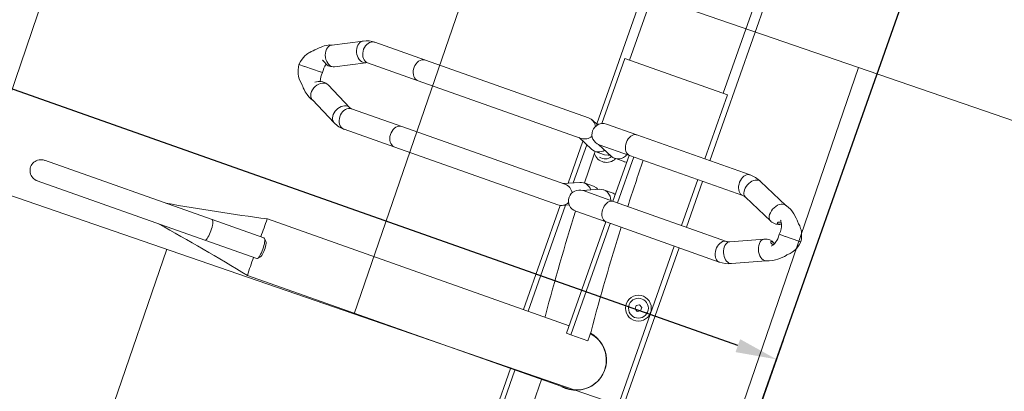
# Model space of a CAD drawing. Header units: metres. Extents: x 134157 to 138734, y 451157 to 455772.
# Tile 18 of 233: x 136358.753 to 136359.746, y 453247.731 to 453248.105. Entities that reach past the tile are written whole.
import ezdxf

# ---------------------------------------------------------------- set-up
doc = ezdxf.new("R2010")
doc.units = ezdxf.units.M
doc.layers.add('-DR-alg-hulplijnen', color=210, linetype='Continuous', plot=False)
doc.layers.add('-DR-nw-gr-arc-gras', color=7, linetype='Continuous', true_color=0xb5d5a4)
for name, color, linetype in [('-DR-nw-inr-fietsparkeren Tulip Traverse', 2, 'Continuous'), ('VELOPA-FIG15', 1, 'Continuous'), ('VELOPA-FIG25', 1, 'Continuous')]:
    doc.layers.add(name, color=color, linetype=linetype)
doc.layers.add('-DR-nw-vh-arc-tegels 300x300x45', color=253, linetype='Continuous', lineweight=9)
doc.styles.add('2-5TXT', font='arial.ttf')
doc.dimstyles.new('VELOPA-drukwerk', dxfattribs={"dimscale": 0, "dimtxt": 2.5, "dimasz": 2, "dimexe": 1, "dimexo": 1, "dimgap": 1, "dimtad": 1, "dimdec": 0, "dimdsep": 46, "dimtxsty": '2-5TXT', "dimcen": 8, "dimadec": 1, "dimazin": 0, "dimtfac": 1, "dimtdec": 0, "dimtmove": 0, "dimatfit": 3, "dimfxl": 1, "dimtolj": 1, "dimtzin": 0, "dimarcsym": 0})

# ---------------------------------------------------------------- blocks, each defined once
blk = doc.blocks.new('*D2307')
at = {"layer": '-DR-alg-hulplijnen', "color": 0, "lineweight": -2, "ltscale": 4, "transparency": 16777216}
for p, q in [((129.28, -9.99), (-313.57, -9.99)), ((-292.85, -51.42), (-292.85, -3593.55)), ((129.28, -3634.99), (-313.57, -3634.99))]:
    blk.add_line(p, q, dxfattribs=at)
at = {"layer": '-DR-alg-hulplijnen', "color": 0, "ltscale": 4, "transparency": 16777216}
for points in [[(-299.76, -51.42), (-285.95, -51.42), (-292.85, -9.99)], [(-299.76, -3593.55), (-285.95, -3593.55), (-292.85, -3634.99)]]:
    blk.add_solid(points, dxfattribs=at)
at = {"layer": 'Defpoints', "color": 0, "ltscale": 4, "transparency": 16777216}
for p in [(150, -9.99), (-292.85, -3634.99), (150, -3634.99)]:
    blk.add_point(p, dxfattribs=at)
at = {"layer": '-DR-alg-hulplijnen', "color": 0, "ltscale": 4, "transparency": 16777216, "insert": (-340.03, -1822.49), "char_height": 51.792, "attachment_point": 5, "rotation": 90, "style": '2-5TXT'}
blk.add_mtext('\\A1;3625', dxfattribs=at)
blk = doc.blocks.new('Tulip Traverse')
at = {"layer": 'VELOPA-FIG15', "color": 252, "linetype": 'Continuous', "lineweight": 9}
for p, q in [((2322.5, 50), (2177.5, 50)), ((2322.5, -50), (2177.5, -50))]:
    blk.add_line(p, q, dxfattribs=at)
at = {"layer": 'VELOPA-FIG15', "color": 252, "linetype": 'Continuous', "lineweight": 9, "flags": 128}
for points in [[(2413.7, 106.03), (2413.43, 105.53), (2412.62, 104.53), (2411.52, 103.72), (2410.17, 103.12), (2408.6, 102.77), (2406.88, 102.66), (2405.05, 102.81), (2403.18, 103.21), (2401.33, 103.83), (2399.54, 104.68), (2397.89, 105.71), (2396.43, 106.89), (2395.2, 108.2), (2394.24, 109.57), (2393.58, 110.98), (2393.24, 112.37), (2393.24, 113.7), (2393.58, 114.93), (2393.6, 114.99)], [(2461.3, 106.03), (2461.57, 105.53), (2462.38, 104.53), (2463.48, 103.72), (2464.84, 103.12), (2466.4, 102.77), (2468.12, 102.66), (2469.95, 102.81), (2471.82, 103.21), (2473.68, 103.83), (2475.46, 104.68), (2477.11, 105.71), (2478.57, 106.89), (2479.8, 108.2), (2480.77, 109.57), (2481.42, 110.98), (2481.76, 112.37), (2481.76, 113.7), (2481.42, 114.93), (2481.4, 114.99)], [(2413, 102.91), (2412.82, 101.58), (2412.3, 100.3), (2411.44, 99.1), (2410.28, 98.02), (2408.86, 97.1), (2407.21, 96.37), (2405.4, 95.85), (2403.48, 95.55), (2401.51, 95.49), (2399.55, 95.67), (2397.68, 96.08), (2395.94, 96.71), (2394.4, 97.54), (2393.1, 98.54), (2392.09, 99.69), (2391.4, 100.93), (2391.05, 102.24), (2391, 102.91)], [(2462, 102.91), (2462.18, 101.58), (2462.7, 100.3), (2463.56, 99.1), (2464.72, 98.02), (2466.14, 97.1), (2467.79, 96.37), (2469.6, 95.85), (2471.52, 95.55), (2473.49, 95.49), (2475.45, 95.67), (2477.32, 96.08), (2479.06, 96.71), (2480.6, 97.54), (2481.9, 98.54), (2482.91, 99.69), (2483.6, 100.93), (2483.96, 102.24), (2484, 102.91)], [(2413, -18.1), (2412.82, -19.43), (2412.3, -20.71), (2411.44, -21.91), (2410.28, -22.99), (2408.86, -23.91), (2407.21, -24.64), (2405.4, -25.17), (2403.48, -25.46), (2401.51, -25.52), (2399.55, -25.34), (2397.68, -24.93), (2395.94, -24.3), (2394.4, -23.47), (2393.1, -22.47), (2392.09, -21.33), (2391.4, -20.08), (2391.05, -18.77), (2391, -18.1)], [(2462, -18.1), (2462.18, -19.43), (2462.7, -20.71), (2463.56, -21.91), (2464.72, -22.99), (2466.14, -23.91), (2467.79, -24.64), (2469.6, -25.17), (2471.52, -25.46), (2473.49, -25.52), (2475.45, -25.34), (2477.32, -24.93), (2479.06, -24.3), (2480.6, -23.47), (2481.9, -22.47), (2482.91, -21.33), (2483.6, -20.08), (2483.96, -18.77), (2484, -18.1)], [(2413, -244.2), (2412.82, -245.69), (2412.3, -247.14), (2411.44, -248.49), (2410.28, -249.7), (2408.86, -250.73), (2407.21, -251.56), (2405.4, -252.15), (2403.48, -252.48), (2401.51, -252.55), (2399.55, -252.35), (2397.68, -251.89), (2395.94, -251.17), (2394.4, -250.24), (2393.1, -249.11), (2392.09, -247.82), (2391.4, -246.42), (2391.05, -244.95), (2391, -244.2)], [(2462, -244.2), (2462.18, -245.69), (2462.7, -247.14), (2463.56, -248.49), (2464.72, -249.7), (2466.14, -250.73), (2467.79, -251.56), (2469.6, -252.15), (2471.52, -252.48), (2473.49, -252.55), (2475.45, -252.35), (2477.32, -251.89), (2479.06, -251.17), (2480.6, -250.24), (2481.9, -249.11), (2482.91, -247.82), (2483.6, -246.42), (2483.96, -244.95), (2484, -244.2)], [(2413, -298.22), (2412.82, -299.71), (2412.3, -301.16), (2411.44, -302.51), (2410.28, -303.72), (2408.86, -304.75), (2407.21, -305.58), (2405.4, -306.17), (2403.48, -306.5), (2401.51, -306.57), (2399.55, -306.37), (2397.68, -305.91), (2395.94, -305.2), (2394.4, -304.26), (2393.1, -303.13), (2392.09, -301.85), (2391.4, -300.44), (2391.05, -298.97), (2391, -298.22)], [(2414.1, -302.68), (2413.93, -304.21), (2413.43, -305.76), (2412.62, -307.29), (2411.52, -308.73), (2410.17, -310.06), (2408.6, -311.22), (2406.88, -312.18), (2405.05, -312.9), (2403.18, -313.37), (2401.33, -313.56), (2399.54, -313.48), (2397.89, -313.12), (2396.43, -312.5), (2395.2, -311.64), (2394.24, -310.55), (2393.83, -309.88)], [(2413.47, -299.95), (2413.93, -301.23), (2414.1, -302.68)], [(2461.53, -299.95), (2461.07, -301.23), (2460.9, -302.68)], [(2460.9, -302.68), (2461.07, -304.21), (2461.57, -305.76), (2462.38, -307.29), (2463.48, -308.73), (2464.84, -310.06), (2466.4, -311.22), (2468.12, -312.18), (2469.95, -312.9), (2471.82, -313.37), (2473.68, -313.56), (2475.46, -313.48), (2477.11, -313.12), (2478.57, -312.5), (2479.8, -311.64), (2480.77, -310.55), (2481.17, -309.88)], [(2462, -298.22), (2462.18, -299.71), (2462.7, -301.16), (2463.56, -302.51), (2464.72, -303.72), (2466.14, -304.75), (2467.79, -305.58), (2469.6, -306.17), (2471.52, -306.5), (2473.49, -306.57), (2475.45, -306.37), (2477.32, -305.91), (2479.06, -305.2), (2480.6, -304.26), (2481.9, -303.13), (2482.91, -301.85), (2483.6, -300.44), (2483.96, -298.97), (2484, -298.22)], [(2625, -390.93), (2623.04, -390.97), (2621.13, -391.1), (2619.36, -391.31), (2617.76, -391.59), (2616.4, -391.93), (2615.31, -392.33), (2614.54, -392.77), (2614.1, -393.24), (2614, -393.6)], [(2636, -393.6), (2635.9, -393.24), (2635.46, -392.77), (2634.69, -392.33), (2633.6, -391.93), (2632.24, -391.59), (2630.64, -391.31), (2628.87, -391.1), (2626.96, -390.97), (2625, -390.93)]]:
    blk.add_lwpolyline(points, dxfattribs=at)
at = {"layer": 'VELOPA-FIG25', "color": 252, "linetype": 'Continuous', "lineweight": 9}
for p, q in [((2437.5, 172.03), (2437.5, 173.68)), ((2437.5, 171.64), (2437.5, 172.03)), ((2437.5, 157.16), (2437.5, 171.64)), ((2437.5, 157.16), (2437.5, 156.89)), ((2437.5, 156.89), (2437.5, 150.69)), ((2407.89, 147.05), (2393.6, 114.99)), ((2481.4, 114.99), (2467.11, 147.05)), ((2413.7, 106.03), (2428.05, 138.23)), ((2446.95, 138.23), (2461.3, 106.03)), ((2391, 102.91), (2391, -18.1)), ((2413, -18.1), (2413, 102.91)), ((2462, 102.91), (2462, -18.1)), ((2484, -18.1), (2484, 102.91)), ((2391, 60), (2109, 60)), ((2462, 60), (2413, 60)), ((2766, 60), (2484, 60)), ((2391, 54.75), (2322.5, 54.75)), ((2322.5, 54.75), (2322.5, -55.25)), ((2462, 54.75), (2413, 54.75)), ((2766, 54.75), (2484, 54.75)), ((2551.54, 41.5), (2553.27, 44.5)), ((2553.27, 38.5), (2551.54, 41.5)), ((2553.27, 44.5), (2556.73, 44.5)), ((2556.73, 44.5), (2558.46, 41.5)), ((2558.46, 41.5), (2556.73, 38.5)), ((2556.73, 38.5), (2553.27, 38.5)), ((2593, 4.24), (2603, 4.24)), ((2603, -13.71), (2603, 4.24)), ((2655.15, -341.15), (2655.15, -0.08)), ((2391, -18.1), (2391, -50.59)), ((2413, -13.71), (2462, -13.71)), ((2413, -50.59), (2413, -18.1)), ((2413, -18.58), (2462, -18.58)), ((2462, -18.1), (2462, -50.59)), ((2484, -13.71), (2603, -13.71)), ((2484, -50.59), (2484, -18.1)), ((2484, -18.58), (2603, -18.58)), ((2594.85, -18.58), (2594.85, -341.13)), ((2603, -13.71), (2603, -18.58)), ((2420.66, -31.26), (2420.66, -21.19)), ((2454.35, -21.19), (2454.35, -31.26)), ((2412.99, -51.17), (2419.78, -35.49)), ((2455.22, -35.49), (2462.02, -51.17)), ((2420.66, -52.19), (2420.66, -42.12)), ((2454.35, -42.12), (2454.35, -52.19)), ((2594.85, -44.48), (2593, -44.48)), ((2322.5, -55.25), (2392.04, -55.25)), ((2394.79, -58.9), (2391.88, -65.62)), ((2413, -72.07), (2419.78, -56.43)), ((2455.22, -56.43), (2462, -72.07)), ((2483.12, -65.62), (2480.21, -58.9)), ((2655.15, -55.25), (2766, -55.25)), ((2394.01, -60), (2109, -60)), ((2459.94, -67.31), (2415.06, -67.31)), ((2457.83, -62.43), (2417.18, -62.43)), ((2594.85, -62.43), (2481.74, -62.43)), ((2594.85, -67.31), (2483.69, -67.31)), ((2766, -60), (2655.15, -60)), ((2391, -69.86), (2391, -244.2)), ((2413, -244.2), (2413, -69.86)), ((2462, -69.86), (2462, -244.2)), ((2484, -244.2), (2484, -69.86)), ((2391, -244.2), (2391, -298.22)), ((2413, -298.22), (2413, -244.2)), ((2462, -244.2), (2462, -298.22)), ((2484, -298.22), (2484, -244.2)), ((2427.82, -328.32), (2413.47, -299.95)), ((2461.53, -299.95), (2447.19, -328.32)), ((2393.84, -309.88), (2408.19, -338.25)), ((2466.82, -338.25), (2481.17, -309.88)), ((2428.07, -329.03), (2427.86, -328.4)), ((2447.14, -328.4), (2446.91, -329.09)), ((2616.77, -335.12), (2614.35, -337.4)), ((2635.65, -337.4), (2633.23, -335.12)), ((2437.5, -339.92), (2437.5, -337.88)), ((2437.5, -339.92), (2437.5, -340.34)), ((2437.5, -356.65), (2437.5, -340.34)), ((2614, -338.06), (2614, -393.6)), ((2636, -393.6), (2636, -338.06)), ((2437.5, -356.96), (2437.5, -356.65)), ((2437.5, -363), (2437.5, -356.96)), ((2614, -393.6), (2614, -572.67)), ((2636, -393.6), (2636, -572.71))]:
    blk.add_line(p, q, dxfattribs=at)
at = {"layer": 'VELOPA-FIG25', "color": 252, "linetype": 'Continuous', "lineweight": 9, "flags": 128}
for points in [[(2437.5, 173.71), (2434.25, 173.2), (2431.65, 172.49), (2429.67, 171.74), (2427.61, 170.76), (2426.13, 169.9), (2424.73, 168.94), (2422.78, 167.32), (2421.05, 165.54), (2420.4, 164.75), (2419.72, 164.2), (2418.23, 162.9), (2416.47, 161.22), (2413.25, 157.61), (2411.82, 155.68), (2410.27, 153.2), (2408.78, 150.07), (2407.64, 146.21)], [(2467.36, 146.21), (2466.22, 150.07), (2464.73, 153.2), (2463.18, 155.68), (2461.76, 157.61), (2458.53, 161.22), (2456.78, 162.9), (2455.29, 164.2), (2454.6, 164.75), (2453.95, 165.54), (2452.22, 167.32), (2450.27, 168.94), (2448.87, 169.9), (2447.39, 170.76), (2445.33, 171.74), (2443.35, 172.49), (2440.76, 173.2), (2437.5, 173.71)], [(2423.55, 147.02), (2423.55, 147.02), (2423.63, 147.05), (2424.02, 147.38), (2424.65, 147.87), (2425.63, 148.5), (2426.76, 149.08), (2428.19, 149.67), (2429.75, 150.14), (2431.8, 150.55), (2434.38, 150.77), (2437.5, 150.67)], [(2426.97, 149.17), (2427.18, 148.79), (2427.69, 147.67), (2427.99, 146.58), (2428.04, 145.81), (2427.89, 145.33), (2427.57, 145.11), (2427.07, 145.17), (2426.46, 145.59), (2426.01, 146.32), (2425.76, 147.35), (2425.69, 148.42), (2425.69, 148.53)], [(2437.5, 150.67), (2440.15, 150.78), (2442.4, 150.65), (2444.26, 150.36), (2445.76, 150), (2448.09, 149.15), (2450, 148.11), (2450.73, 147.59), (2451.15, 147.26), (2451.26, 147.19), (2451.29, 147.2)], [(2407.69, 146.23), (2407.55, 145.25), (2407.75, 143.75), (2408.35, 142.21), (2409.31, 140.69), (2410.61, 139.25), (2412.2, 137.94), (2414, 136.82), (2415.96, 135.92), (2418, 135.28), (2420.04, 134.93), (2422, 134.88), (2423.81, 135.13), (2425.39, 135.67), (2426.69, 136.48), (2427.66, 137.53), (2428.03, 138.31)], [(2446.96, 146.02), (2447.06, 145.44), (2447.34, 145.15), (2447.78, 145.13), (2448.37, 145.43), (2448.96, 146.25), (2449.24, 147.31), (2449.32, 148.39), (2449.31, 148.49)], [(2467.31, 146.23), (2467.45, 145.25), (2467.25, 143.75), (2466.66, 142.21), (2465.69, 140.69), (2464.39, 139.25), (2462.81, 137.94), (2461, 136.82), (2459.04, 135.92), (2457, 135.28), (2454.96, 134.93), (2453, 134.88), (2451.2, 135.13), (2449.61, 135.67), (2448.31, 136.48), (2447.35, 137.53), (2446.97, 138.31)], [(2420.64, -21.19), (2420.66, -21.1), (2420.2, -18.58)], [(2454.36, -21.19), (2454.35, -21.1), (2454.8, -18.58)], [(2419.15, -36.95), (2420.06, -38.62), (2420.64, -42.12)], [(2455.86, -36.95), (2454.94, -38.62), (2454.36, -42.12)], [(2394.13, -60.43), (2393.88, -59.46), (2393.69, -57.8)], [(2408.22, -338.23), (2408.35, -338.55), (2409.31, -339.79), (2410.61, -340.77), (2412.2, -341.48), (2414, -341.86), (2415.96, -341.92), (2418, -341.64), (2420.04, -341.05), (2422, -340.15), (2423.81, -339), (2425.39, -337.62), (2426.69, -336.07), (2427.66, -334.42), (2428.25, -332.73), (2428.45, -331.05)], [(2428.45, -331.05), (2428.25, -329.46), (2427.78, -328.33)], [(2446.55, -331.05), (2446.75, -329.46), (2447.22, -328.33)], [(2466.78, -338.23), (2466.66, -338.55), (2465.69, -339.79), (2464.39, -340.77), (2462.81, -341.48), (2461, -341.86), (2459.04, -341.92), (2457, -341.64), (2454.96, -341.05), (2453, -340.15), (2451.2, -339), (2449.61, -337.62), (2448.31, -336.07), (2447.35, -334.42), (2446.75, -332.73), (2446.55, -331.05)], [(2625, -335.4), (2623.04, -335.44), (2621.13, -335.57), (2619.36, -335.77), (2617.76, -336.05), (2616.4, -336.4), (2615.31, -336.8), (2614.54, -337.24), (2614.1, -337.7), (2614, -338.06)], [(2616.77, -335.12), (2616.92, -335), (2617.64, -334.61), (2618.68, -334.26), (2620, -333.97), (2621.54, -333.75), (2623.23, -333.62), (2625, -333.58)], [(2625, -333.58), (2626.77, -333.62), (2628.46, -333.75), (2630, -333.97), (2631.32, -334.26), (2632.36, -334.61), (2633.08, -335), (2633.23, -335.12)], [(2636, -338.06), (2635.9, -337.7), (2635.46, -337.24), (2634.69, -336.8), (2633.6, -336.4), (2632.24, -336.05), (2630.64, -335.77), (2628.87, -335.57), (2626.96, -335.44), (2625, -335.4)], [(2408.06, -338), (2408.83, -340.38), (2410.2, -343.08), (2411.51, -345.1), (2412.56, -346.53), (2413.64, -347.84), (2415.01, -349.37), (2416.7, -351.01), (2418.49, -352.59), (2419.96, -354.16), (2421.28, -355.62), (2422.47, -356.75), (2423.4, -357.55), (2424.25, -358.19), (2425.59, -359.09), (2427.5, -360.16), (2429.37, -361), (2431.64, -361.82), (2434.35, -362.52), (2437.5, -363)], [(2426.9, -339.59), (2426.63, -340.06), (2426.05, -341.14), (2425.76, -341.77), (2425.69, -341.97), (2425.71, -341.83), (2425.76, -341.32), (2425.77, -340.6)], [(2437.5, -363), (2440.42, -362.57), (2442.96, -361.94), (2445.12, -361.21), (2446.92, -360.44), (2448.81, -359.45), (2450.18, -358.59), (2451.15, -357.89), (2453.57, -355.77), (2455.35, -353.76), (2456.23, -352.94), (2457.24, -352.04), (2458.36, -351), (2459.69, -349.68), (2461.43, -347.75), (2463.5, -345.08), (2464.95, -342.81), (2466.29, -340.1), (2466.97, -337.95)]]:
    blk.add_lwpolyline(points, dxfattribs=at)
at = {"layer": 'VELOPA-FIG25', "color": 252, "linetype": 'Continuous', "lineweight": 9}
for radius in [13, 10]:
    blk.add_circle((2555, 41.5), radius, dxfattribs=at)
for centre, radius, start, end in [((2416.79, 142.88), 12.18, 337.86131, 31.55449), ((2453.74, 145.45), 6.81, 146.88011, 175.24554), ((2456.52, 142.72), 10.57, 146.38879, 204.84016), ((2420.59, 102.85), 29.59, 155.78713, 179.89176), ((2454.31, 102.83), 29.69, 0.15033, 24.17024), ((2420.55, 102.86), 7.55, 155.16894, 179.64903), ((2454.26, 102.82), 7.74, 0.6599, 24.52214), ((2625, -0.25), 30.5, 351.31164, 171.53221), ((2625.04, -0.01), 30.1, 359.76848, 171.87776), ((2401.79, 2374.19), 2377.65, 271.98151, 274.61272), ((2393.89, 2582.76), 2586.38, 270.4234, 271.50906), ((2409.9, -31.22), 10.75, 336.64696, 73.22429), ((2465.1, -31.22), 10.75, 106.77571, 203.35304), ((2415, -43.5), 10, 344.53399, 60), ((2415, -42), 13, 308.52107, 64.20937), ((2410.01, -52.16), 10.64, 336.42359, 53.92382), ((2464.99, -52.16), 10.64, 126.07618, 203.57641), ((2401.79, 2325.47), 2377.66, 271.98149, 274.61272), ((2402, -50.59), 11, 180, 0), ((2393.94, 2532.38), 2584.71, 270.59237, 271.33416), ((2473, -50.59), 11, 180, 0), ((2401.79, -69.89), 10.79, 117.27252, 179.83175), ((2402.18, -69.91), 10.82, 0.27968, 62.61604), ((2472.82, -69.91), 10.82, 117.39301, 179.71179), ((2473.22, -69.89), 10.78, 0.16647, 62.72873), ((2416.85, -298.11), 25.85, 180.23589, 207.08734), ((2416.97, -298.08), 3.97, 181.99584, 208.12445), ((2458.09, -298.1), 3.91, 331.67955, 358.20015), ((2458.26, -298.14), 25.75, 332.85931, 359.81801), ((2419.31, -333.46), 9.75, 321.08066, 23.26597), ((2434.6, -315.51), 22.56, 253.70861, 277.39935), ((2440.38, -314.63), 23.43, 262.94409, 285.56916), ((2458.21, -333.63), 12.17, 160.56164, 222.19827), ((-58.46, -892.73), 2710.01, 9.54968, 11.74147), ((2609.72, 230.49), 571.94, 268.51093, 270.42893), ((5362.6, -902.9), 2765.09, 168.2804, 170.42856), ((2641.04, 146.69), 488.15, 269.40876, 271.65637), ((2625, -572.73), 11, 179.08553, 0.91447)]:
    blk.add_arc(centre, radius, start, end, dxfattribs=at)
blk = doc.blocks.new('Tulip fietsenrek rail')
at = {"layer": '-DR-alg-hulplijnen'}
blk.add_lwpolyline([(3150, -1934.99), (3150, -9.99), (150, -9.99), (150, -1934.99)], close=True, dxfattribs=at)
at = {"layer": 'VELOPA-FIG15'}
blk.add_blockref('Tulip Traverse', (150, -200), dxfattribs=at)
at = {"layer": '-DR-alg-hulplijnen', "ltscale": 4}
dim = blk.add_linear_dim(base=(-292.85, -3634.99), p1=(150, -9.99), p2=(150, -3634.99), angle=90, dimstyle='VELOPA-drukwerk', override={"dimscale": 20.716723}, dxfattribs=at)
dim.commit()
dim.dimension.update_dxf_attribs({"geometry": '*D2307', "text_midpoint": (-340.03, -1822.49)})

msp = doc.modelspace()

# ---------------------------------------------------------------- hatches: boundary and pattern name
at = {"layer": '-DR-nw-gr-arc-gras', "transparency": 33554687}
h = msp.add_hatch(dxfattribs=at)
h.set_pattern_fill('AGR-BOLLEN', color=256, scale=0.1, pattern_type=2)
h.set_pattern_definition([(115.335625, (136419.71802, 453326.2367), (-0.223681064, -0.105903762), [0.06, -0.187485]), (205.335625, (136419.71802, 453326.2367), (0.105903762, -0.223681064), [0.06, -0.187485])])
edge = h.paths.add_edge_path()
edge.add_arc((-7000776.80952, 3043164.56756), 7592527.99736, 340.056750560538, 340.05722562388)
edge.add_line((136455.78156, 453494.25428), (136455.1236, 453494.49341))
edge.add_arc((380495.22236, 364992.54844), 259592.30355, 160.0666568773, 160.0804453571)
edge.add_line((136433.83229, 453435.76153), (136433.81349, 453435.76834))
edge.add_line((136433.81349, 453435.76834), (136432.1795, 453431.25509))
edge.add_line((136432.1795, 453431.25509), (136432.1983, 453431.24829))
edge.add_line((136432.1983, 453431.24829), (136431.67763, 453429.86961))
edge.add_line((136431.67763, 453429.86961), (136432.33635, 453429.63123))
edge.add_line((136432.33635, 453429.63123), (136434.30927, 453435.07658))
at = {"layer": '-DR-nw-vh-arc-tegels 300x300x45'}
h = msp.add_hatch(dxfattribs=at)
h.set_pattern_fill('AVH-TEGEL_200X200_HALFST', color=256, scale=2, angle=71, pattern_type=2)
h.set_pattern_definition([(71, (0, 0), (-0.05887645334, 0.44332106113), [0.4, -0.4]), (161, (0, 0), (-0.13022726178, -0.37820743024), [])])
edge = h.paths.add_edge_path()
edge.add_line((136352.28119, 453245.18989), (136357.3044, 453243.416))
edge.add_line((136357.3044, 453243.416), (136356.42998, 453240.93986))
edge.add_arc((136353.78977, 453241.87222), 2.8, 253.36132, 340.54986, ccw=False)
edge.add_line((136352.98803, 453239.18946), (136352.0299, 453239.47579))
edge.add_line((136352.0299, 453239.47579), (136351.74356, 453238.51767))
edge.add_line((136351.74356, 453238.51767), (136352.70169, 453238.23133))
edge.add_arc((136353.78935, 453241.87681), 3.80428, 253.38708, 342.56753)
edge.add_line((136357.4189, 453240.73712), (136357.13602, 453240.83701))
edge.add_line((136357.13602, 453240.83701), (136357.6355, 453242.25141))
edge.add_line((136357.6355, 453242.25141), (136357.91838, 453242.15151))
edge.add_line((136357.91838, 453242.15151), (136358.24733, 453243.08301))
edge.add_line((136358.24733, 453243.08301), (136360.88868, 453250.56263))
edge.add_line((136360.88868, 453250.56263), (136360.65295, 453250.64588))
edge.add_line((136360.65295, 453250.64588), (136360.80279, 453251.0702))
edge.add_line((136360.80279, 453251.0702), (136360.75564, 453251.08685))
edge.add_line((136360.75564, 453251.08685), (136355.16586, 453253.12016))
edge.add_line((136355.16586, 453253.12016), (136352.28119, 453245.18989))

# ---------------------------------------------------------------- block references
at = {"layer": '-DR-nw-inr-fietsparkeren Tulip Traverse', "xscale": 0.001, "yscale": 0.001, "zscale": 0.001, "rotation": 250.5473389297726}
for p in [(136360.42727, 453250.31269), (136359.42819, 453247.48394)]:
    msp.add_blockref('Tulip fietsenrek rail', p, dxfattribs=at)

doc.saveas('drawing.dxf')
